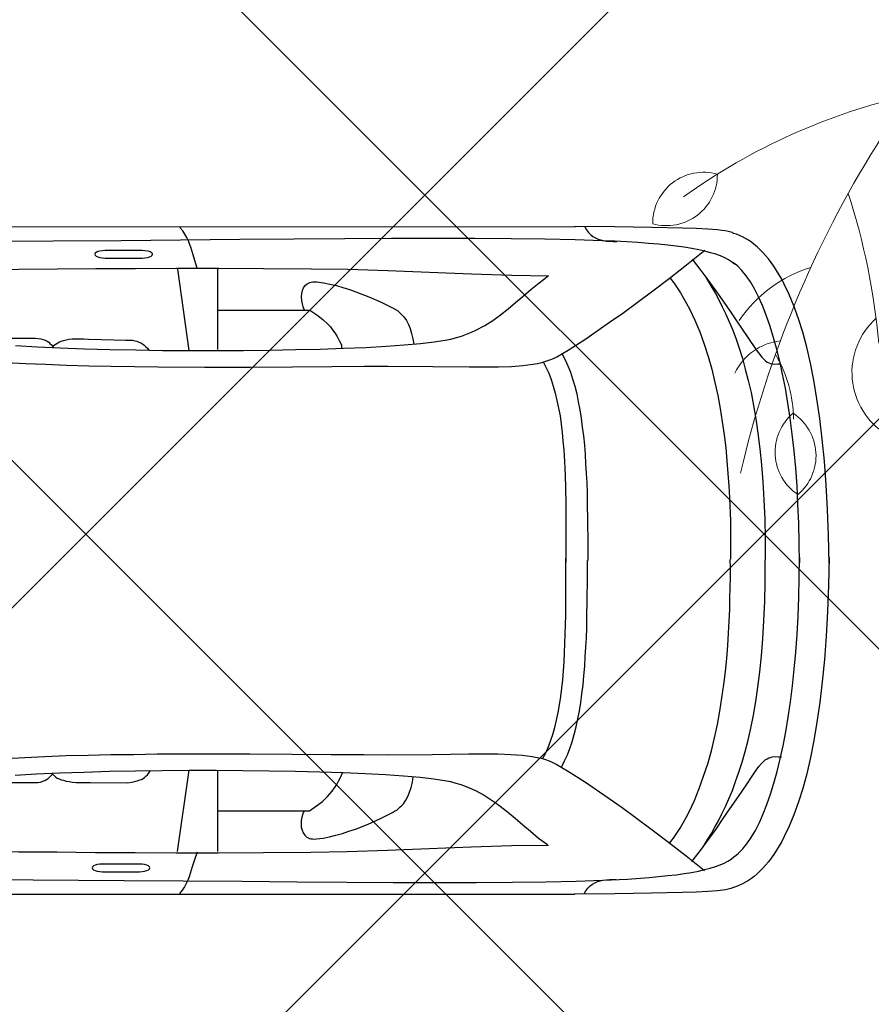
# Model space of a CAD drawing. Header units: millimetres. Extents: x 747415 to 1601423, y -236173 to 551995.
# Tile 256 of 256: x 1019830 to 1022050, y 198533 to 201099. Entities that reach past the tile are written whole.
import ezdxf

# ---------------------------------------------------------------- set-up
doc = ezdxf.new("R2010")
doc.units = ezdxf.units.MM
doc.header["$LTSCALE"] = 100
doc.header["$MEASUREMENT"] = 0
doc.layers.get('0').update_dxf_attribs({"linetype": 'CONTINUOUS', "lineweight": 0})
doc.layers.add('T--A9041_VERHARDING_Parkeren', color=9, linetype='CONTINUOUS')
doc.layers.add('T--L9082_INRICHTING_SPECIFIEK_Auto', color=8, linetype='CONTINUOUS')
doc.layers.add('T--A9042_BEPLANTING', color=90, linetype='CONTINUOUS', lineweight=0)
doc.layers.add('T--L9042_BOMEN', color=84, linetype='CONTINUOUS', lineweight=0)

# ---------------------------------------------------------------- blocks, each defined once
blk = doc.blocks.new('auto17')
for p, q in [((1604.8, 867.6), (3518.7, 867.6)), ((2512.2, 544.6), (2482.2, 756.8)), ((2587.5, 547), (2587.5, 756.8)), ((2588.4, 650.5), (2814.7, 650.5)), ((2513.2, -549), (2483.6, -761.2)), ((2588.4, -551.4), (2588.4, -761.2)), ((2589.8, -654.3), (2815.6, -654.3)), ((1591.9, -871), (3520.1, -872))]:
    blk.add_line(p, q)
for points in [[(2534.6, 758.3), (2527, 778.4), (2521.2, 797), (2516, 814.1), (2513.2, 823), (2509.8, 831.3), (2505.5, 839.6), (2501.2, 848.5), (2495.5, 857.3), (2488.4, 866.1)], [(4181.3, -9.3), (4179.9, 62.7), (4177.5, 130.9), (4173.7, 195.1), (4169.4, 256.4), (4163.7, 314.2), (4157.5, 368.1), (4149.9, 419.6), (4141.8, 467.6), (4132.7, 511.7), (4123.2, 553.9), (4112.7, 592.1), (4101.7, 627.4), (4089.8, 660.7), (4077.4, 690.6), (4064.6, 717.6), (4057.9, 730.4), (4051.3, 742.1), (4044.6, 753.4), (4037.5, 764.2), (4030.8, 774.4), (4023.6, 783.3), (4016, 792.1), (4008.9, 800.4), (4001.2, 807.8), (3994.1, 815.1), (3986.5, 821.5), (3978.9, 826.9), (3971.2, 832.3), (3963.6, 836.7), (3955.5, 841.1), (3947.9, 844.6), (3940.3, 847.5), (3932.2, 850), (3925.5, 853.4), (3911.2, 856.3), (3890.8, 858.8), (3865.5, 860.7), (3835, 862.2), (3799.3, 863.7), (3718.3, 865.6), (3623, 866.6), (3517.8, 867.6)], [(3543, 867.1), (3547.8, 858.8), (3553, 852.4), (3558.7, 846.5), (3564.9, 842.1), (3571.1, 838.2), (3577.8, 835.2), (3584.9, 833.3), (3592.6, 831.3), (3600.6, 830.3), (3608.8, 829.8), (3617.8, 829.3), (3626.8, 829.3)], [(1986.8, 829.3), (2343.6, 831.8), (2651.3, 834.2), (2793.7, 835.7), (2924.7, 836.7), (3045.2, 837.2), (3158.6, 837.2), (3262.4, 837.2), (3355.8, 836.7), (3443.5, 835.7), (3522, 833.8), (3591.6, 831.3), (3655.9, 828.4), (3712.1, 824.5), (3760.7, 819.5), (3783.1, 817.1), (3804, 814.1), (3823.1, 811.2), (3840.7, 807.8), (3856.9, 803.9), (3871.7, 799.9), (3885.5, 796.1), (3897.4, 791.6), (3908.3, 786.7), (3917.9, 781.8), (3926, 776.4), (3933.1, 770.5), (3938.8, 766.1), (3945, 761.2), (3950.8, 755.8), (3956.5, 750), (3962.2, 743.1), (3967.4, 736.2), (3978.4, 720), (3989.3, 701.9), (3999.8, 681.3), (4009.8, 658.8), (4019.3, 634.3), (4028.9, 607.3), (4037.5, 578.9), (4046, 548), (4054.1, 515.2), (4061.7, 480.8), (4068.4, 444.6), (4075.1, 406.4), (4080.8, 366.7), (4086, 325), (4090.8, 281.8), (4094.6, 237.2), (4097.9, 191.2), (4100.8, 143.1), (4102.7, 93.6), (4103.7, 43.1), (4104.1, -9.3), (4104.1, 4.4), (4103.7, -48), (4102.7, -99), (4100.3, -148), (4097.9, -196), (4094.6, -242.6), (4090.3, -287.2), (4085.5, -330.8), (4080.3, -372.5), (4074.1, -412.2), (4067.5, -450.9), (4060.3, -487.2), (4052.7, -521.5), (4044.6, -554.8), (4036, -585.7), (4027, -614.1), (4017.5, -641.1), (4007.9, -666.1), (3997.4, -688.6), (3987, -709.7), (3976.5, -727.9), (3965, -743.5), (3954.1, -757.8), (3942.7, -769.5), (3930.7, -778.3), (3934.5, -774.4), (3927.4, -780.3), (3919.3, -785.7), (3909.3, -790.6), (3898.8, -795.5), (3886.4, -799.9), (3872.6, -803.8), (3857.9, -807.8), (3841.7, -811.7), (3823.6, -814.6), (3804, -818), (3783.1, -821), (3760.7, -823.4), (3736.9, -825.9), (3710.7, -828.3), (3683.1, -830.3), (3654, -832.3), (3623, -833.7), (3590.2, -835.2), (3519.7, -837.7), (3440.6, -839.1), (3352.5, -840.1), (3258.2, -841.1), (3154.3, -841.1), (3040.5, -840.6), (2919.5, -840.1), (2787.5, -839.1), (2645.1, -838.2), (2336.4, -835.2), (1979.7, -832.8)], [(2035.4, 514.2), (2085.4, 511.2), (2137.3, 508.8), (2192.6, 506.8), (2250.2, 505.4), (2309.3, 503.9), (2369.3, 503.4), (2430.3, 502.4), (2552.7, 501.9), (2671.3, 501.9), (2781.8, 502.9), (2883.8, 503.4), (2968.5, 503.9), (3030.9, 504.4), (3147.2, 503.4), (3242.4, 502.4), (3318.2, 502.4), (3352, 503.4), (3381.5, 505.9), (3407.7, 509.3), (3420.1, 511.2), (3431.1, 513.7), (3442, 517.1), (3452, 520.6), (3461.5, 524.5), (3470.1, 528.9), (3499.7, 546.1), (3546.3, 575.9), (3607.8, 618.1), (3642.1, 642.1), (3679.7, 669.5), (3720.7, 699.9), (3763.1, 732.3), (3808.8, 767.6), (3856.9, 805.8)], [(2287.4, 809.3), (2383.6, 809.3), (2391.2, 808.8), (2397.4, 807.8), (2403.1, 806.3), (2407.4, 804.3), (2409.8, 801.9), (2410.8, 799.4), (2409.8, 796.5), (2407.4, 794.1), (2403.1, 792.1), (2397.4, 790.6), (2391.2, 789.6), (2383.6, 789.6), (2287.4, 789.6), (2280.2, 789.6), (2273.6, 790.6), (2268.3, 792.1), (2264, 794.1), (2261.6, 796.5), (2260.7, 799.4), (2261.6, 801.9), (2264, 804.3), (2268.3, 806.3), (2273.6, 807.8), (2280.2, 808.8), (2287.4, 809.3), (2287.4, 809.3)], [(3823.6, 782.8), (3845.9, 753.9), (3866.9, 725.4), (3886.9, 698), (3905.5, 671), (3923.1, 645.5), (3939.3, 622), (3954.6, 599.5), (3967.9, 579.9), (3979.4, 562.7), (3989.8, 547.5), (3998.4, 535.2), (4005.1, 527.4), (4010.3, 522), (4015.1, 518.1), (4019.8, 515.2), (4024.6, 512.7), (4028.9, 511.2), (4033.2, 510.3), (4041.7, 509.3), (4049.8, 509.8), (4057.4, 510.3)], [(2059.7, 557.8), (2115.9, 554.4), (2175.9, 551.9), (2239.2, 549.5), (2305.5, 547.5), (2373.6, 546.1), (2443.1, 545.1), (2513.6, 544.6), (2584.1, 544.6), (2653.7, 545.1), (2722.3, 546.1), (2789.4, 547), (2853.7, 549), (2914.7, 551), (2972.3, 553.4), (3025.2, 556.3), (3072.4, 559.3), (3115.7, 563.2), (3151.5, 567.1), (3179.1, 571.5), (3194.3, 574.5), (3208.6, 578.4), (3221.9, 582.3), (3235.3, 587.2), (3247.7, 592.1), (3259.6, 597.5), (3271, 603.4), (3282.5, 609.8), (3292.9, 616.6), (3303.4, 623.5), (3313.9, 630.3), (3323.9, 638.2), (3343.4, 653.4), (3363, 670), (3383, 686.7), (3403, 703.9), (3424.4, 721.5), (3447.8, 738.7)], [(1535.7, 754.9), (1651.5, 754.9), (1760.5, 754.9), (1865.3, 755.8), (1967.8, 756.3), (2068.7, 757.3), (2168.8, 757.8), (2269.3, 758.8), (2372.7, 759.3), (2479.3, 759.7), (2589.4, 759.7), (2706.1, 759.3), (2830.9, 758.3), (2925.7, 756.3), (3030, 752.9), (3139.1, 749), (3248.1, 744.6), (3353.4, 741.1), (3450.1, 739.7)], [(2812.8, 650.5), (2809.4, 658.3), (2807.1, 667.1), (2805.6, 675.9), (2805.1, 684.7), (2805.6, 693.1), (2807.6, 700.9), (2810.4, 708.3), (2814.7, 714.2), (2820.4, 719.1), (2823.3, 721), (2827.1, 722.5), (2830.9, 723.5), (2835.2, 724), (2839.9, 724.5), (2845.2, 724), (2862.3, 721.5), (2879.5, 718.1), (2896.1, 714.2), (2913.3, 709.3), (2929.9, 703.9), (2946.6, 698), (2980, 685.2), (3012.4, 670.5), (3043.3, 654.8), (3049, 651.9), (3054.3, 648.5), (3059.5, 644.6), (3063.8, 640.6), (3068.1, 636.8), (3071.9, 632.3), (3078.6, 623), (3083.8, 613.2), (3088.1, 602.4)], [(3766.4, 733.8), (3775.5, 721.5), (3784.5, 708.8), (3793.1, 695.5), (3801.2, 681.8), (3808.8, 667.6), (3816.4, 653.4), (3830.2, 624), (3843.1, 592.6), (3854.5, 560.7), (3865, 527.9), (3874.6, 494.1), (3882.6, 460.3), (3890.3, 425.5), (3896.4, 391.2), (3902.2, 356.4), (3906.9, 321.5), (3911.2, 287.2), (3914.6, 253.4), (3917.4, 220.1), (3919.3, 187.2), (3921.2, 155.9), (3922.6, 125.5), (3923.1, 96.1), (3923.6, 68.6), (3924.1, 42.2), (3924.1, 17.7), (3923.6, -4.4)], [(3856.9, 738.7), (3865.5, 724.5), (3874.6, 709.8), (3883.6, 693.6), (3893.1, 676.9), (3902.2, 658.8), (3911.2, 639.7), (3920.3, 619.6), (3929.3, 598), (3937.9, 574.5), (3946.5, 549.9), (3955.1, 524), (3962.7, 496), (3970.3, 466.7), (3977.4, 435.3), (3984.1, 401.4), (3990.3, 366.1), (3996, 328.4), (4000.8, 288.2), (4005.1, 246.6), (4008.9, 202), (4011.2, 154.9), (4013.6, 105.4), (4014.6, 53.4), (4014.6, -2)], [(2814.7, 650.5), (2827.1, 650.5), (2845.2, 637.7), (2860.9, 626), (2874.2, 613.2), (2880.4, 606.3), (2886.1, 599), (2892.3, 590.7), (2898, 581.8), (2903.8, 571.5), (2909.9, 560.3), (2913.3, 550.9)], [(3088.1, 602.4), (3092.4, 589.7), (3095.2, 575.9), (3097.6, 561.6)], [(1880.7, 576.4), (2093.5, 576.4), (2103, 576.9), (2111.6, 576.9), (2118.8, 576.4), (2125.9, 575.5), (2131.6, 573.5), (2136.8, 571.5), (2141.6, 569.1), (2145.9, 566.1), (2149.7, 563.2), (2153.1, 559.8), (2155.9, 555.8), (2158.7, 551.9)], [(2157.3, 555.4), (2165.9, 562.7), (2169.7, 565.2), (2174.5, 567.1), (2179.7, 569.6), (2185.9, 571), (2193.1, 573), (2200.7, 574.5), (2209.2, 575.5), (2219.3, 576.4), (2230.2, 576.9), (2242.1, 576.9), (2255.4, 576.4), (2353.6, 577.4)], [(2353.6, 577.4), (2363.1, 575.9), (2372.2, 574), (2380.7, 571.5), (2385, 570.1), (2389.3, 568.6), (2393.6, 566.1), (2397.4, 563.7), (2400.7, 560.7), (2404.5, 556.8), (2407.4, 552.9), (2412.5, 545.5)], [(3434.4, 515.2), (3442, 500.9), (3449.2, 485.8), (3455.4, 469.1), (3461.5, 451.9), (3466.3, 433.8), (3471.1, 414.2), (3475.4, 394.6), (3478.7, 374), (3482, 352.9), (3484.9, 330.9), (3487.3, 308.8), (3489.2, 285.8), (3490.6, 262.2), (3492, 238.7), (3493, 214.7), (3493.9, 190.2), (3494.4, 165.7), (3494.9, 140.7), (3495.4, 91.2), (3495.4, 41.2), (3495.4, -7.8)], [(3484.4, 534.8), (3492, 520.6), (3499.7, 504.9), (3505.9, 488.2), (3512, 470.6), (3517.3, 451.4), (3522, 431.8), (3526.8, 411.2), (3530.6, 390.2), (3533.9, 368.1), (3537.3, 345.6), (3540.2, 322), (3542.5, 298.5), (3544.4, 274), (3545.9, 249.5), (3547.3, 224.5), (3548.7, 199.5), (3549.7, 174.5), (3550.1, 149), (3551.1, 98), (3551.6, 47.6), (3551.6, -2)], [(3435.8, -519.6), (3443.5, -505.3), (3450.6, -490.1), (3456.8, -473.5), (3462.5, -456.3), (3467.7, -438.2), (3472, -419.1), (3476.3, -399), (3480.1, -378.4), (3483, -357.3), (3485.8, -335.8), (3487.7, -313.2), (3489.7, -290.1), (3492.5, -243.6), (3494.4, -195.1), (3494.9, -145.6), (3495.4, -96.1), (3495.4, -46.1), (3495.4, 2.9)], [(4181.3, 5.4), (4179.9, -66.7), (4177.5, -134.8), (4173.7, -199), (4169.4, -260.8), (4163.7, -318.1), (4157.5, -372), (4149.9, -423.5), (4141.8, -471.5), (4132.7, -516.1), (4123.2, -557.8), (4112.7, -596.5), (4101.7, -631.8), (4089.8, -665.1), (4077.4, -695), (4064.6, -722), (4057.9, -734.7), (4051.3, -746.5), (4044.6, -757.8), (4037.5, -768.6), (4030.8, -778.3), (4023.6, -787.7), (4016, -796.5), (4008.9, -804.8), (4001.2, -812.2), (3994.1, -819.1), (3986.5, -825.4), (3978.9, -831.3), (3971.2, -836.7), (3963.6, -841.1), (3955.5, -845), (3947.9, -849), (3940.3, -851.9), (3932.2, -854.3), (3929.3, -856.3), (3925, -857.8), (3918.4, -859.2), (3910.7, -860.7), (3901.7, -861.7), (3890.8, -863.2), (3865.5, -865.1), (3835, -866.6), (3799.3, -868.1), (3718.3, -870), (3623, -871), (3517.8, -872)], [(3485.8, -539.2), (3493.5, -525), (3500.6, -509.2), (3507.3, -492.6), (3513, -474.9), (3518.7, -455.8), (3523.5, -436.2), (3527.8, -415.6), (3531.6, -394.6), (3535.4, -372.5), (3538.2, -349.5), (3541.1, -326.4), (3543.5, -302.4), (3545.4, -278.4), (3546.8, -253.9), (3548.3, -228.9), (3549.7, -203.9), (3550.6, -178.4), (3551.1, -152.9), (3552.1, -102), (3552.5, -51.5), (3552.5, -2)], [(3767.4, -737.7), (3776.4, -725.4), (3785.5, -712.7), (3794, -699.4), (3802.1, -685.7), (3809.8, -672), (3817.4, -657.8), (3831.7, -628.4), (3844.5, -597.5), (3855.5, -565.6), (3866.5, -533.3), (3875.5, -500), (3883.6, -466.1), (3891.2, -431.8), (3897.4, -397.5), (3903.1, -363.2), (3907.9, -328.9), (3912.2, -295.1), (3915, -261.3), (3917.9, -228.4), (3920.3, -196), (3921.7, -165.2), (3924.1, -104.9), (3924.6, -51.5), (3924.1, -5.4)], [(3858.3, -742.6), (3866.9, -728.4), (3876, -713.7), (3885, -697.5), (3894.1, -680.8), (3903.1, -663.1), (3912.2, -644), (3921.2, -624), (3930.3, -602.4), (3938.8, -578.9), (3947.4, -554.8), (3955.5, -528.4), (3963.1, -500.4), (3970.8, -471), (3977.9, -439.6), (3984.6, -405.8), (3990.8, -371), (3996, -333.3), (4000.8, -293.1), (4005.1, -251.4), (4008.9, -206.8), (4011.2, -159.8), (4013.6, -110.3), (4014.6, -58.3), (4014.6, -2.9)], [(2036.8, -518.1), (2086.4, -515.6), (2138.7, -513.2), (2194, -511.2), (2251.6, -509.2), (2310.2, -508.3), (2370.7, -507.3), (2431.7, -506.8), (2554.1, -505.8), (2672.8, -505.8), (2783.2, -506.8), (2885.2, -507.3), (2969.5, -508.3), (3032.4, -508.3), (3148.6, -507.3), (3243.4, -506.3), (3319.6, -506.8), (3353.4, -507.8), (3383, -509.8), (3409.2, -513.2), (3421.5, -515.6), (3432.5, -518.1), (3443.5, -521), (3453.5, -524.4), (3463, -528.4), (3471.6, -532.8), (3501.1, -549.9), (3547.3, -579.8), (3609.2, -622.5), (3643.5, -646.5), (3681.1, -673.9), (3721.6, -704.3), (3764.5, -736.7), (3809.8, -772), (3857.9, -810.2)], [(3824.5, -786.7), (3846.9, -757.8), (3867.9, -729.8), (3887.9, -701.9), (3906.9, -675.4), (3924.6, -649.9), (3940.3, -626.4), (3969.3, -582.8), (3991.3, -550.4), (4006, -531.8), (4011.2, -526.4), (4015.5, -522), (4020.3, -519.1), (4024.6, -516.6), (4028.4, -515.1), (4032.7, -514.6), (4040.3, -513.7), (4047.4, -514.2), (4055.1, -514.6)], [(2060.6, -561.7), (2117.3, -558.8), (2176.9, -555.8), (2240.2, -553.4), (2306.9, -551.9), (2374.5, -550.4), (2444.1, -549.5), (2514.6, -549), (2585.1, -549), (2655.1, -549), (2723.2, -549.9), (2790.4, -551.4), (2854.7, -552.9), (2915.7, -554.8), (2973.8, -557.3), (3026.7, -560.2), (3073.8, -563.7), (3116.7, -567.1), (3152.4, -571.5), (3180.5, -575.9), (3195.8, -578.9), (3210, -582.8), (3223.4, -586.7), (3236.7, -591.6), (3249.1, -596.5), (3261, -601.9), (3283.9, -614.1), (3304.8, -627.4), (3324.8, -642.1), (3344.8, -657.8), (3363.9, -673.9), (3383.9, -690.6), (3403.9, -707.8), (3425.3, -725.4), (3448.7, -742.6)], [(1883, -580.8), (2094.5, -580.8), (2104, -581.3), (2112.5, -581.3), (2119.7, -580.3), (2126.8, -579.4), (2132.6, -577.9), (2138.3, -575.9), (2143, -573.5), (2147.3, -570.5), (2150.6, -567.6), (2154.5, -564.2), (2159.9, -556.7)], [(2157.3, -560.2), (2171.1, -569), (2175.4, -571.5), (2180.2, -573.5), (2185.9, -575.4), (2192.6, -576.9), (2200.2, -578.4), (2208.3, -579.4), (2217.8, -579.8), (2227.3, -579.8), (2238.8, -579.4), (2250.7, -578.4), (2351, -576.4)], [(2347.9, -576.4), (2354.1, -576.4), (2360.3, -576.4), (2366, -575.9), (2371.7, -574.4), (2377.4, -573), (2382.6, -571), (2387.4, -569), (2392.2, -566.1), (2396.5, -562.7), (2400.7, -558.8), (2404.5, -554.8), (2408.3, -550)], [(2815.6, -654.3), (2828, -654.3), (2846.1, -641.6), (2861.9, -629.8), (2875.2, -617.6), (2881.4, -610.7), (2887.1, -602.9), (2893.3, -595), (2899, -585.7), (2904.7, -575.4), (2910.9, -564.2), (2910.9, -554.7)], [(3089.5, -606.3), (3093.3, -593.6), (3096.2, -579.8), (3098.7, -565.7)], [(2813.7, -654.3), (2810.4, -662.7), (2808.5, -671), (2807.1, -679.8), (2806.6, -688.6), (2807.1, -697.5), (2809, -705.3), (2811.3, -712.2), (2815.6, -718.6), (2821.3, -723), (2824.2, -724.9), (2828, -726.4), (2831.8, -727.4), (2836.1, -728.4), (2840.9, -728.4), (2846.1, -727.9), (2863.3, -725.4), (2880.4, -722), (2897.6, -718.1), (2914.2, -713.7), (2931.4, -708.3), (2948, -702.4), (2981.4, -689.1), (3013.8, -674.9), (3044.8, -659.2), (3056.2, -652.9), (3065.2, -645), (3072.9, -636.7), (3079.5, -627.4), (3085.2, -617.1), (3089.5, -606.3)], [(1536.7, -759.3), (1652, -759.3), (1761, -759.3), (1865.8, -759.7), (1968.2, -760.2), (2069.2, -761.2), (2169.2, -762.2), (2270.2, -762.7), (2373.6, -763.2), (2480.3, -763.6), (2590.8, -763.6), (2707.5, -763.2), (2831.8, -762.2), (2926.6, -760.7), (3030.9, -757.3), (3140, -753.4), (3249.6, -748.9), (3354.4, -745.5), (3451.1, -744.1)], [(2534.1, -763.6), (2522.7, -800.9), (2517.5, -818.5), (2514.6, -826.9), (2511.3, -835.2), (2507, -844), (2502.2, -852.4), (2496.5, -861.2), (2489.3, -870)], [(2294.5, -790.1), (2390.8, -790.1), (2397.9, -790.6), (2404.5, -791.6), (2409.8, -793.1), (2414.6, -795), (2416.9, -797.5), (2417.9, -799.9), (2417.9, -801.4), (2416.9, -802.4), (2415.5, -803.8), (2414.1, -804.8), (2412.2, -805.8), (2409.8, -806.8), (2404.5, -808.3), (2397.9, -809.2), (2390.8, -809.7), (2294.5, -809.7), (2287.4, -809.2), (2280.7, -808.3), (2275.5, -806.8), (2270.7, -804.8), (2268.3, -802.4), (2267.4, -799.9), (2268.3, -797.5), (2270.7, -795), (2275.5, -793.1), (2280.7, -791.6), (2287.4, -790.6), (2294.5, -790.1), (2294.5, -790.1)], [(3544.4, -871.5), (3549.2, -863.2), (3554.4, -856.8), (3560.2, -850.9), (3565.9, -846), (3572.5, -842.6), (3579.2, -839.6), (3586.4, -837.2), (3593.5, -835.7), (3601.6, -834.2), (3609.7, -833.7), (3618.7, -833.2), (3627.8, -833.2)]]:
    blk.add_lwpolyline(points)
blk = doc.blocks.new('boom26')
for centre, radius, start, end in [((2370, 1583.2), 2847.5, 215.9239, 253.3681), ((2197.5, -384.9), 1620.7, 189.2555, 212.2447), ((1290.8, -2554.5), 1790.5, 91.6796, 104.4588), ((1321.5, -649.7), 189.7, 218.5051, 324.7832), ((1371.2, -846.4), 350.7, 193.7041, 232.3597), ((1513.1, -1078.2), 132.8, 36.8567, 143.1347), ((1406.1, -1337.2), 339.5, 87.2638, 117.1832), ((1513.2, -918.9), 132.8, 216.8567, 323.1347), ((1364.1, -1014.7), 147.2, 182.1991, 241.4596), ((898.6, -1201.6), 132.8, 160.9227, 267.2007), ((766.7, -1290.9), 132.8, 340.9227, 87.2007)]:
    blk.add_arc(centre, radius, start, end)

msp = doc.modelspace()

# ---------------------------------------------------------------- hatches: boundary and pattern name
at = {"layer": 'T--A9041_VERHARDING_Parkeren', "linetype": 'Continuous'}
h = msp.add_hatch(dxfattribs=at)
h.set_pattern_fill('ANSI37', color=256, scale=10000, style=0)
h.paths.add_polyline_path([(1027408.673, 209051.598), (1025339.817, 207759.263), (1022793.296, 206115.865), (1020290.522, 204448.007), (1018108.673, 202927.459), (1018108.673, 193325.106), (1027408.673, 193325.106)])
at = {"layer": 'T--A9042_BEPLANTING'}
h = msp.add_hatch(dxfattribs=at)
h.set_pattern_fill('GRASS', color=256, scale=1500, style=0)
edge = h.paths.add_edge_path()
edge.add_line((1194589.183, 247525.193), (1194593.64, 247264.881))
edge.add_line((1194593.64, 247264.881), (1189597.042, 247120.843))
edge.add_line((1189597.042, 247120.843), (1179615.176, 246734.424))
edge.add_line((1179615.176, 246734.424), (1169673.169, 246260.926))
edge.add_line((1169673.169, 246260.926), (1159743.156, 245284.429))
edge.add_line((1159743.156, 245284.429), (1149794.302, 244232.037))
edge.add_line((1149794.302, 244232.037), (1139904.319, 243419.621))
edge.add_line((1139904.319, 243419.621), (1138613.747, 243325.021))
edge.add_line((1138613.747, 243325.021), (1135690.007, 243117.197))
edge.add_line((1135690.007, 243117.197), (1132771.926, 242932.503))
edge.add_line((1132771.926, 242932.503), (1129859.398, 242758.599))
edge.add_line((1129859.398, 242758.599), (1126616.556, 242566.575))
edge.add_line((1126616.556, 242566.575), (1123385.964, 242364.695))
edge.add_line((1123385.964, 242364.695), (1120184.728, 242139.833))
edge.add_line((1120184.728, 242139.833), (1117014.113, 241880.011))
edge.add_line((1117014.113, 241880.011), (1113876.289, 241570.228))
edge.add_line((1113876.289, 241570.228), (1110773.76, 241198.319))
edge.add_line((1110773.76, 241198.319), (1107692.214, 240764.72))
edge.add_line((1107692.214, 240764.72), (1104624.361, 240306.925))
edge.add_line((1104624.361, 240306.925), (1101572.465, 239835.828))
edge.add_line((1101572.465, 239835.828), (1100403.086, 239650.924))
edge.add_line((1100403.086, 239650.924), (1097780.987, 239217.99))
edge.add_line((1097780.987, 239217.99), (1095157.329, 238732.83))
edge.add_line((1095157.329, 238732.83), (1092526.922, 238274.052))
edge.add_line((1092526.922, 238274.052), (1089457.602, 237766.051))
edge.add_line((1089457.602, 237766.051), (1086388.73, 237224.846))
edge.add_line((1086388.73, 237224.846), (1083401.545, 236651.668))
edge.add_line((1083401.545, 236651.668), (1080469.385, 236024.459))
edge.add_line((1080469.385, 236024.459), (1077519.444, 235269.823))
edge.add_line((1077519.444, 235269.823), (1074567.867, 234454.498))
edge.add_line((1074567.867, 234454.498), (1071611.505, 233602.32))
edge.add_line((1071611.505, 233602.32), (1068661.406, 232725.291))
edge.add_line((1068661.406, 232725.291), (1065719.424, 231822.381))
edge.add_line((1065719.424, 231822.381), (1062684.54, 230856.109))
edge.add_line((1062684.54, 230856.109), (1059866.196, 229920.836))
edge.add_line((1059866.196, 229920.836), (1056845.381, 228880.035))
edge.add_line((1056845.381, 228880.035), (1054034.15, 227860.451))
edge.add_line((1054034.15, 227860.451), (1051908.682, 227043.859))
edge.add_line((1051908.682, 227043.859), (1051192.354, 226766.278))
edge.add_line((1051192.354, 226766.278), (1050671.69, 226564.519))
edge.add_line((1050671.69, 226564.519), (1049927.631, 226262.62))
edge.add_line((1049927.631, 226262.62), (1049070.32, 225903.54))
edge.add_line((1049070.32, 225903.54), (1048360.834, 225606.376))
edge.add_line((1048360.834, 225606.376), (1045574.185, 224396.868))
edge.add_line((1045574.185, 224396.868), (1042746.023, 223102.062))
edge.add_line((1042746.023, 223102.062), (1039916.204, 221736.561))
edge.add_line((1039916.204, 221736.561), (1037264.038, 220364.549))
edge.add_line((1037264.038, 220364.549), (1036639.036, 220037.907))
edge.add_line((1036639.036, 220037.907), (1035761.731, 219567.084))
edge.add_line((1035761.731, 219567.084), (1034455.173, 218860.02))
edge.add_line((1034455.173, 218860.02), (1031834.519, 217415.207))
edge.add_line((1031834.519, 217415.207), (1029063.532, 215837.52))
edge.add_line((1029063.532, 215837.52), (1026493.513, 214322.916))
edge.add_line((1026493.513, 214322.916), (1023661.374, 212596.81))
edge.add_line((1023661.374, 212596.81), (1021148.701, 211011.913))
edge.add_line((1021148.701, 211011.913), (1018664.489, 209394.723))
edge.add_line((1018664.489, 209394.723), (1016111.63, 207674.051))
edge.add_line((1016111.63, 207674.051), (1013541.964, 205866.676))
edge.add_line((1013541.964, 205866.676), (1011054.819, 204060.939))
edge.add_line((1011054.819, 204060.939), (1008551.61, 202180.933))
edge.add_line((1008551.61, 202180.933), (1006071.977, 200261.271))
edge.add_line((1006071.977, 200261.271), (1003623.026, 198305.877))
edge.add_line((1003623.026, 198305.877), (1001255.469, 196356.541))
edge.add_line((1001255.469, 196356.541), (998895.97, 194358.237))
edge.add_line((998895.97, 194358.237), (996592.894, 192340.973))
edge.add_line((996592.894, 192340.973), (994271.188, 190253.094))
edge.add_line((994271.188, 190253.094), (992089.799, 188232.713))
edge.add_line((992089.799, 188232.713), (989855.126, 186096.735))
edge.add_line((989855.126, 186096.735), (987565.682, 183840.779))
edge.add_line((987565.682, 183840.779), (985556.73, 181812.43))
edge.add_line((985556.73, 181812.43), (983340.235, 179499.914))
edge.add_line((983340.235, 179499.914), (981234.422, 177237.565))
edge.add_line((981234.422, 177237.565), (979162.94, 174943.215))
edge.add_line((979162.94, 174943.215), (977214.691, 172724.59))
edge.add_line((977214.691, 172724.59), (975036.892, 170165.071))
edge.add_line((975036.892, 170165.071), (973160.412, 167901.106))
edge.add_line((973160.412, 167901.106), (971300.145, 165540.186))
edge.add_line((971300.145, 165540.186), (970653.489, 164750.347))
edge.add_line((970653.489, 164750.347), (969323.906, 163031.694))
edge.add_line((969323.906, 163031.694), (967532.389, 160664.585))
edge.add_line((967532.389, 160664.585), (965620.33, 158124.446))
edge.add_line((965620.33, 158124.446), (963729.485, 155559.861))
edge.add_line((963729.485, 155559.861), (962160.024, 153368.205))
edge.add_line((962160.024, 153368.205), (960583.853, 151476.839))
edge.add_line((960583.853, 151476.839), (957868.106, 147829.141))
edge.add_line((957868.106, 147829.141), (955546.579, 144354.957))
edge.add_line((955546.579, 144354.957), (952781.766, 139999.101))
edge.add_line((952781.766, 139999.101), (950228.309, 135925.671))
edge.add_line((950228.309, 135925.671), (947689.507, 131669.07))
edge.add_line((947689.507, 131669.07), (945836.511, 128467.426))
edge.add_line((945836.511, 128467.426), (939785.242, 117718.876))
edge.add_line((939785.242, 117718.876), (930712.869, 102774.401))
edge.add_line((930712.869, 102774.401), (922173.53, 90199.799))
edge.add_arc((831492.457, 157259.067), 112782.989, 306.60619454, 323.5168236, ccw=False)
edge.add_line((898746.269, 66722.183), (906881.323, 58450.839))
edge.add_arc((1039056.702, -43733.649), 167068.849, 138.06483794, 142.29247104, ccw=False)
edge.add_line((914773.924, 67916.66), (924725.806, 83316.857))
edge.add_line((924725.806, 83316.857), (935036.865, 100427.915))
edge.add_line((935036.865, 100427.915), (938271.243, 105214.41))
edge.add_line((938271.243, 105214.41), (944567.151, 115601.153))
edge.add_line((944567.151, 115601.153), (949536.685, 124088.131))
edge.add_line((949536.685, 124088.131), (954824.472, 132626.587))
edge.add_line((954824.472, 132626.587), (959827.89, 140132.671))
edge.add_line((959827.89, 140132.671), (963059.812, 145135.12))
edge.add_line((963059.812, 145135.12), (965500.197, 148828.356))
edge.add_line((965500.197, 148828.356), (966613.361, 150562.786))
edge.add_line((966613.361, 150562.786), (968025.373, 152669.584))
edge.add_line((968025.373, 152669.584), (969925.147, 155201.552))
edge.add_line((969925.147, 155201.552), (971712.101, 157704.465))
edge.add_line((971712.101, 157704.465), (973307.285, 159791.446))
edge.add_line((973307.285, 159791.446), (974380.773, 161326.936))
edge.add_line((974380.773, 161326.936), (975513.5, 162711.848))
edge.add_line((975513.5, 162711.848), (977022.752, 164676.523))
edge.add_line((977022.752, 164676.523), (979125.989, 167160.936))
edge.add_line((979125.989, 167160.936), (980701.644, 168861.659))
edge.add_line((980701.644, 168861.659), (983077.997, 171627.505))
edge.add_line((983077.997, 171627.505), (985074.319, 173856.029))
edge.add_line((985074.319, 173856.029), (986909.132, 175828.505))
edge.add_line((986909.132, 175828.505), (989063.699, 178159.256))
edge.add_line((989063.699, 178159.256), (991154.428, 180245.145))
edge.add_line((991154.428, 180245.145), (993121.205, 182057.606))
edge.add_line((993121.205, 182057.606), (995324.494, 184142.051))
edge.add_line((995324.494, 184142.051), (997280.219, 186006.612))
edge.add_line((997280.219, 186006.612), (999623.744, 188200.448))
edge.add_line((999623.744, 188200.448), (1002349.065, 190608.065))
edge.add_line((1002349.065, 190608.065), (1004754.956, 192653.066))
edge.add_line((1004754.956, 192653.066), (1007294.928, 194741.918))
edge.add_line((1007294.928, 194741.918), (1008978.786, 196161.928))
edge.add_line((1008978.786, 196161.928), (1011076.047, 197755.95))
edge.add_line((1011076.047, 197755.95), (1013065.241, 199247.814))
edge.add_line((1013065.241, 199247.814), (1015821.037, 201346.882))
edge.add_line((1015821.037, 201346.882), (1017686.716, 202722.52))
edge.add_line((1017686.716, 202722.52), (1020957.031, 204817.97))
edge.add_line((1020957.031, 204817.97), (1023228.197, 206313.401))
edge.add_line((1023228.197, 206313.401), (1026470.58, 208376.744))
edge.add_line((1026470.58, 208376.744), (1028603.548, 209658.432))
edge.add_line((1028603.548, 209658.432), (1030968.801, 211111.637))
edge.add_line((1030968.801, 211111.637), (1032974.557, 212278.47))
edge.add_line((1032974.557, 212278.47), (1034989.373, 213415.47))
edge.add_line((1034989.373, 213415.47), (1036654.679, 214452.728))
edge.add_line((1036654.679, 214452.728), (1038246.03, 215241.653))
edge.add_line((1038246.03, 215241.653), (1039948.347, 216202.761))
edge.add_line((1039948.347, 216202.761), (1041825.775, 217172.039))
edge.add_line((1041825.775, 217172.039), (1043014.131, 217759.859))
edge.add_line((1043014.131, 217759.859), (1045164.207, 218821.145))
edge.add_line((1045164.207, 218821.145), (1047341.541, 219812.404))
edge.add_line((1047341.541, 219812.404), (1050071.07, 221013.985))
edge.add_line((1050071.07, 221013.985), (1051244.22, 221490.97))
edge.add_line((1051244.22, 221490.97), (1052347.556, 221956.97))
edge.add_line((1052347.556, 221956.97), (1053649.506, 222430.47))
edge.add_line((1053649.506, 222430.47), (1054533.126, 222784.97))
edge.add_line((1054533.126, 222784.97), (1056086.056, 223306.47))
edge.add_line((1056086.056, 223306.47), (1057869.317, 223968.97))
edge.add_line((1057869.317, 223968.97), (1060574.556, 224929.97))
edge.add_line((1060574.556, 224929.97), (1063483.693, 225922.97))
edge.add_line((1063483.693, 225922.97), (1065608.903, 226631.593))
edge.add_line((1065608.903, 226631.593), (1069173.064, 227676.47))
edge.add_line((1069173.064, 227676.47), (1072281.977, 228625.637))
edge.add_line((1072281.977, 228625.637), (1075375.394, 229611.47))
edge.add_line((1075375.394, 229611.47), (1077123.927, 230119.62))
edge.add_line((1077123.927, 230119.62), (1080375.394, 230986.97))
edge.add_line((1080375.394, 230986.97), (1082892.594, 231747.063))
edge.add_line((1082892.594, 231747.063), (1087287.423, 232727.295))
edge.add_line((1087287.423, 232727.295), (1089726.851, 233304.236))
edge.add_line((1089726.851, 233304.236), (1092683.446, 233905.227))
edge.add_line((1092683.446, 233905.227), (1095564.394, 234529.046))
edge.add_line((1095564.394, 234529.046), (1098820.303, 235134.124))
edge.add_line((1098820.303, 235134.124), (1101429.17, 235680.801))
edge.add_line((1101429.17, 235680.801), (1102775.394, 235932.97))
edge.add_line((1102775.394, 235932.97), (1105482.445, 236248.973))
edge.add_line((1105482.445, 236248.973), (1107758.807, 236612.397))
edge.add_line((1107758.807, 236612.397), (1110496.735, 236978.709))
edge.add_line((1110496.735, 236978.709), (1115376.091, 237663.748))
edge.add_line((1115376.091, 237663.748), (1120160.891, 238162.648))
edge.add_line((1120160.891, 238162.648), (1122883.614, 238303.454))
edge.add_line((1122883.614, 238303.454), (1125390.669, 238461.915))
edge.add_line((1125390.669, 238461.915), (1128123.405, 238391.97))
edge.add_line((1128123.405, 238391.97), (1132768.171, 238736.47))
edge.add_line((1132768.171, 238736.47), (1135790.587, 239107.966))
edge.add_line((1135790.587, 239107.966), (1138342.94, 239481.456))
edge.add_line((1138342.94, 239481.456), (1142060.43, 239524.47))
edge.add_line((1142060.43, 239524.47), (1147419.918, 239838.053))
edge.add_line((1147419.918, 239838.053), (1152508.673, 240937.759))
edge.add_line((1152508.673, 240937.759), (1161790.445, 241405.25))
edge.add_line((1161790.445, 241405.25), (1166293.104, 242414.317))
edge.add_line((1166293.104, 242414.317), (1170003.913, 243136.47))
edge.add_line((1170003.913, 243136.47), (1182817.631, 243902.97))
edge.add_line((1182817.631, 243902.97), (1191677.387, 244103.47))
edge.add_line((1191677.387, 244103.47), (1200992.076, 244164.47))
edge.add_line((1200992.076, 244164.47), (1212315.556, 244345.47))
edge.add_line((1212315.556, 244345.47), (1212435.36, 247419.97))
edge.add_line((1212435.36, 247419.97), (1205479.36, 247503.517))
edge.add_line((1205479.36, 247503.517), (1202606.248, 247460.622))
edge.add_line((1202606.248, 247460.622), (1194593.64, 247264.881))

# ---------------------------------------------------------------- block references
at = {"layer": 'T--L9042_BOMEN', "linetype": 'Continuous', "rotation": 273.4399454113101}
msp.add_blockref('boom26', (1022758.673, 201537.759), dxfattribs=at)
at = {"layer": 'T--L9082_INRICHTING_SPECIFIEK_Auto', "xscale": -1, "rotation": 180}
msp.add_blockref('auto17', (1017758.673, 199687.759), dxfattribs=at)

doc.saveas('drawing.dxf')
